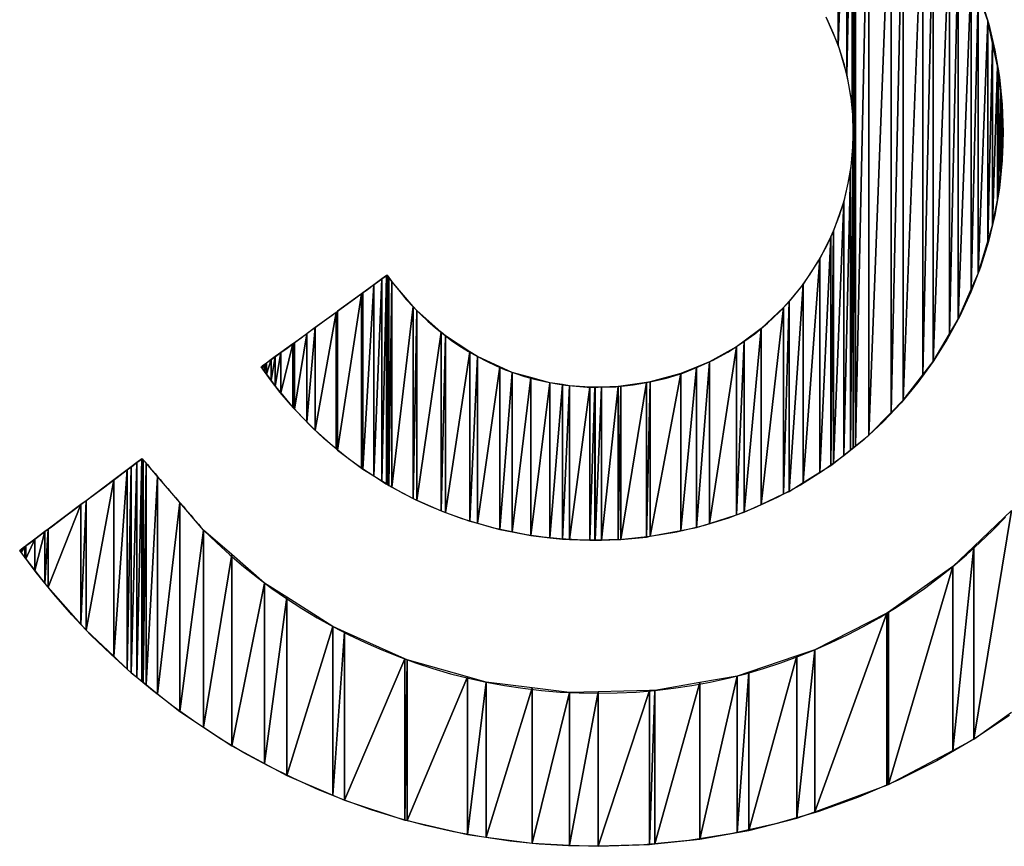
# Model space of a CAD drawing. Extents: x -35 to 121, y -31 to 50.
# Tile 4 of 13: x -8.44 to -6.03, y 27.36 to 29.38. Entities that reach past the tile are written whole.
import ezdxf

# ---------------------------------------------------------------- set-up
doc = ezdxf.new("R2010")
doc.units = 0
doc.layers.add('BG_SILKSCREEN_BOTTOM', color=3, linetype='CONTINUOUS')

msp = doc.modelspace()

# ---------------------------------------------------------------- linework, layer by layer
at = {"layer": 'BG_SILKSCREEN_BOTTOM'}
for points in [[(-6.441034, 29.9069), (-6.441034, 29.319144)], [(-6.441034, 29.319144), (-6.441034, 29.9069)], [(-6.419444, 29.890898), (-6.441034, 29.319144)], [(-6.441034, 29.319144), (-6.419444, 29.890898)], [(-6.419444, 29.890898), (-6.419444, 29.245738)], [(-6.419444, 29.245738), (-6.419444, 29.890898)], [(-6.406744, 29.881754), (-6.419444, 29.245738)], [(-6.419444, 29.245738), (-6.406744, 29.881754)], [(-6.406744, 29.169284), (-6.406744, 29.881754)], [(-6.406744, 29.169284), (-6.403696, 29.879722)], [(-6.403696, 29.879722), (-6.406744, 29.169284)], [(-6.403696, 29.879722), (-6.403696, 28.334132)], [(-6.403696, 29.090036), (-6.403696, 29.879722)], [(-6.398362, 29.875658), (-6.403696, 28.334132)], [(-6.403696, 28.334132), (-6.398362, 29.875658)], [(-6.398362, 29.875658), (-6.398362, 28.338704)], [(-6.398362, 28.338704), (-6.398362, 29.875658)], [(-6.365596, 29.844924), (-6.398362, 28.338704)], [(-6.398362, 28.338704), (-6.365596, 29.844924)], [(-6.365596, 29.844924), (-6.365596, 28.364866)], [(-6.365596, 28.364866), (-6.365596, 29.844924)], [(-6.310986, 29.79387), (-6.365596, 28.364866)], [(-6.365596, 28.364866), (-6.310986, 29.79387)], [(-6.310986, 29.79387), (-6.310986, 28.420238)], [(-6.310986, 28.420238), (-6.310986, 29.79387)], [(-6.281776, 29.759072), (-6.310986, 28.420238)], [(-6.310986, 28.420238), (-6.281776, 29.759072)], [(-6.281776, 29.759072), (-6.281776, 28.449956)], [(-6.281776, 28.449956), (-6.281776, 29.759072)], [(-6.234024, 29.70243), (-6.281776, 28.449956)], [(-6.281776, 28.449956), (-6.234024, 29.70243)], [(-6.234024, 29.70243), (-6.234024, 28.512186)], [(-6.234024, 28.512186), (-6.234024, 29.70243)], [(-6.208624, 29.663314), (-6.234024, 28.512186)], [(-6.234024, 28.512186), (-6.208624, 29.663314)], [(-6.208624, 29.663314), (-6.208624, 28.544952)], [(-6.208624, 28.544952), (-6.208624, 29.663314)], [(-6.168492, 29.601846), (-6.208624, 28.544952)], [(-6.208624, 28.544952), (-6.168492, 29.601846)], [(-6.168492, 29.601846), (-6.168492, 28.61277)], [(-6.168492, 28.61277), (-6.168492, 29.601846)], [(-6.147156, 29.558666), (-6.168492, 28.61277)], [(-6.168492, 28.61277), (-6.147156, 29.558666)], [(-6.147156, 29.558666), (-6.147156, 28.648838)], [(-6.147156, 28.648838), (-6.147156, 29.558666)], [(-6.115152, 29.493642), (-6.147156, 28.648838)], [(-6.147156, 28.648838), (-6.115152, 29.493642)], [(-6.115152, 29.493642), (-6.115152, 28.72199)], [(-6.115152, 28.72199), (-6.115152, 29.493642)], [(-6.098388, 29.445636), (-6.115152, 28.72199)], [(-6.115152, 28.72199), (-6.098388, 29.445636)], [(-6.098388, 29.445636), (-6.098388, 28.76009)], [(-6.07502, 29.378326), (-6.098388, 29.445636)], [(-6.098388, 28.76009), (-6.098388, 29.445636)], [(-6.092038, 29.432936), (-6.072734, 29.370452)], [(-6.471006, 29.388486), (-6.441034, 29.319144)], [(-6.451956, 29.347338), (-6.46872, 29.384168)], [(-6.07502, 29.378326), (-6.098388, 28.76009)], [(-6.098388, 28.76009), (-6.07502, 29.378326)], [(-6.07502, 29.378326), (-6.07502, 28.839084)], [(-6.063082, 29.32397), (-6.07502, 29.378326)], [(-6.07502, 28.839084), (-6.07502, 29.378326)], [(-6.072734, 29.370452), (-6.057494, 29.306444)], [(-6.437478, 29.309746), (-6.451956, 29.347338)], [(-6.063082, 29.32397), (-6.07502, 28.839084)], [(-6.07502, 28.839084), (-6.063082, 29.32397)], [(-6.063082, 29.32397), (-6.063082, 28.878708)], [(-6.05089, 29.267582), (-6.063082, 29.32397)], [(-6.063082, 28.878708), (-6.063082, 29.32397)], [(-6.441034, 29.319144), (-6.419444, 29.245738)], [(-6.42554, 29.27063), (-6.437478, 29.309746)], [(-6.057494, 29.306444), (-6.046572, 29.240912)], [(-6.416142, 29.230752), (-6.42554, 29.27063)], [(-6.05089, 29.267582), (-6.063082, 28.878708)], [(-6.063082, 28.878708), (-6.05089, 29.267582)], [(-6.05089, 29.267582), (-6.05089, 28.939922)], [(-6.048858, 29.257422), (-6.05089, 29.267582)], [(-6.05089, 28.939922), (-6.05089, 29.267582)], [(-6.048858, 29.257422), (-6.05089, 28.939922)], [(-6.05089, 28.939922), (-6.048858, 29.257422)], [(-6.048858, 29.257422), (-6.048858, 28.956432)], [(-6.042762, 29.20586), (-6.048858, 29.257422)], [(-6.048858, 28.956432), (-6.048858, 29.257422)], [(-6.419444, 29.245738), (-6.406744, 29.169284)], [(-6.40903, 29.189858), (-6.416142, 29.230752)], [(-6.046572, 29.240912), (-6.039968, 29.17411)], [(-6.042762, 29.20586), (-6.048858, 28.956432)], [(-6.048858, 28.956432), (-6.042762, 29.20586)], [(-6.042762, 29.20586), (-6.042762, 29.002914)], [(-6.041492, 29.195192), (-6.042762, 29.20586)], [(-6.042762, 29.002914), (-6.042762, 29.20586)], [(-6.404966, 29.148202), (-6.40903, 29.189858)], [(-6.041492, 29.195192), (-6.042762, 29.002914)], [(-6.042762, 29.002914), (-6.041492, 29.195192)], [(-6.041492, 29.195192), (-6.041492, 29.021202)], [(-6.03819, 29.139058), (-6.041492, 29.195192)], [(-6.041492, 29.021202), (-6.041492, 29.195192)], [(-6.406744, 29.169284), (-6.403696, 29.090036)], [(-6.039968, 29.17411), (-6.037428, 29.106038)], [(-6.403696, 29.106038), (-6.404966, 29.148202)], [(-6.03819, 29.139058), (-6.041492, 29.021202)], [(-6.041492, 29.021202), (-6.03819, 29.139058)], [(-6.03819, 29.139058), (-6.03819, 29.066922)], [(-6.037682, 29.131692), (-6.03819, 29.139058)], [(-6.03819, 29.066922), (-6.03819, 29.139058)], [(-6.03819, 29.066922), (-6.037682, 29.131692)], [(-6.403696, 29.090036), (-6.410554, 28.328798)], [(-6.403696, 29.090036), (-6.410554, 29.011804)], [(-6.410554, 28.328798), (-6.403696, 29.090036)], [(-6.404966, 29.06362), (-6.403696, 29.106038)], [(-6.403696, 28.334132), (-6.403696, 29.090036)], [(-6.037428, 29.106038), (-6.039968, 29.03695)], [(-6.40903, 29.021964), (-6.404966, 29.06362)], [(-6.041492, 29.021202), (-6.03819, 29.066922)], [(-6.039968, 29.03695), (-6.046572, 28.969132)], [(-6.410554, 29.011804), (-6.42681, 28.31559)], [(-6.410554, 29.011804), (-6.42681, 28.936366)], [(-6.42681, 28.31559), (-6.410554, 29.011804)], [(-6.416142, 28.981324), (-6.40903, 29.021964)], [(-6.410554, 29.011804), (-6.410554, 28.328798)], [(-6.410554, 28.328798), (-6.410554, 29.011804)], [(-6.042762, 29.002914), (-6.041492, 29.021202)], [(-6.048858, 28.956432), (-6.042762, 29.002914)], [(-6.42554, 28.941192), (-6.416142, 28.981324)], [(-6.046572, 28.969132), (-6.058002, 28.903092)], [(-6.437478, 28.90233), (-6.42554, 28.941192)], [(-6.063082, 28.878708), (-6.05089, 28.939922)], [(-6.05089, 28.939922), (-6.048858, 28.956432)], [(-6.42681, 28.936366), (-6.451956, 28.295524)], [(-6.42681, 28.936366), (-6.451956, 28.864484)], [(-6.451956, 28.295524), (-6.42681, 28.936366)], [(-6.42681, 28.936366), (-6.42681, 28.31559)], [(-6.42681, 28.31559), (-6.42681, 28.936366)], [(-6.451956, 28.864484), (-6.437478, 28.90233)], [(-6.058002, 28.903092), (-6.073242, 28.838322)], [(-6.07502, 28.839084), (-6.063082, 28.878708)], [(-6.458814, 28.85026), (-6.48523, 28.273934)], [(-6.458814, 28.85026), (-6.48523, 28.79692)], [(-6.48523, 28.273934), (-6.458814, 28.85026)], [(-6.46872, 28.827908), (-6.451956, 28.864484)], [(-6.451956, 28.864484), (-6.458814, 28.29019)], [(-6.451956, 28.864484), (-6.458814, 28.85026)], [(-6.458814, 28.29019), (-6.451956, 28.864484)], [(-6.458814, 28.85026), (-6.458814, 28.29019)], [(-6.458814, 28.29019), (-6.458814, 28.85026)], [(-6.451956, 28.864484), (-6.451956, 28.295524)], [(-6.451956, 28.295524), (-6.451956, 28.864484)], [(-6.48777, 28.792602), (-6.46872, 28.827908)], [(-6.098388, 28.76009), (-6.07502, 28.839084)], [(-6.073242, 28.838322), (-6.0928, 28.775838)], [(-6.48523, 28.79692), (-6.526124, 28.248534)], [(-6.48523, 28.79692), (-6.526124, 28.733928)], [(-6.526124, 28.248534), (-6.48523, 28.79692)], [(-6.48523, 28.79692), (-6.48523, 28.273934)], [(-6.48523, 28.273934), (-6.48523, 28.79692)], [(-6.509106, 28.758566), (-6.48777, 28.792602)], [(-6.0928, 28.775838), (-6.116168, 28.714878)], [(-7.556856, 28.746882), (-7.576414, 28.265044)], [(-7.556856, 28.746882), (-7.576414, 28.732404)], [(-7.576414, 28.265044), (-7.556856, 28.746882)], [(-7.566254, 28.73977), (-7.556856, 28.746882)], [(-7.545426, 28.75501), (-7.556856, 28.252344)], [(-7.545426, 28.75501), (-7.556856, 28.746882)], [(-7.556856, 28.252344), (-7.545426, 28.75501)], [(-7.556856, 28.746882), (-7.54949, 28.752216)], [(-7.556856, 28.746882), (-7.556856, 28.252344)], [(-7.556856, 28.252344), (-7.556856, 28.746882)], [(-7.54949, 28.752216), (-7.544918, 28.755264)], [(-7.545426, 28.244978), (-7.544664, 28.755772)], [(-7.545426, 28.244978), (-7.545426, 28.75501)], [(-7.544918, 28.755264), (-7.543394, 28.756534)], [(-7.543394, 28.756534), (-7.544664, 28.24447)], [(-7.543394, 28.756534), (-7.544664, 28.755772)], [(-7.544664, 28.24447), (-7.543394, 28.756534)], [(-7.544664, 28.24447), (-7.544664, 28.755772)], [(-7.544664, 28.755772), (-7.544664, 28.24447)], [(-7.543394, 28.756534), (-7.528662, 28.73596)], [(-7.543394, 28.243962), (-7.543394, 28.756534)], [(-7.543394, 28.243962), (-7.542886, 28.755518)], [(-7.542886, 28.755518), (-7.543394, 28.243962)], [(-7.542886, 28.755518), (-7.542886, 28.243708)], [(-7.53933, 28.750692), (-7.542886, 28.755518)], [(-7.542886, 28.243708), (-7.542886, 28.755518)], [(-7.53933, 28.750692), (-7.542886, 28.243708)], [(-7.542886, 28.243708), (-7.53933, 28.750692)], [(-7.53933, 28.750692), (-7.53933, 28.241676)], [(-7.532472, 28.74104), (-7.53933, 28.750692)], [(-7.53933, 28.241676), (-7.53933, 28.750692)], [(-6.531966, 28.726054), (-6.509106, 28.758566)], [(-6.115152, 28.72199), (-6.098388, 28.76009)], [(-7.576414, 28.732404), (-7.60283, 28.281808)], [(-7.576414, 28.732404), (-7.60283, 28.7131)], [(-7.60283, 28.281808), (-7.576414, 28.732404)], [(-7.591654, 28.721482), (-7.577938, 28.731388)], [(-7.577938, 28.731388), (-7.566254, 28.73977)], [(-7.576414, 28.732404), (-7.576414, 28.265044)], [(-7.576414, 28.265044), (-7.576414, 28.732404)], [(-7.532472, 28.74104), (-7.53933, 28.241676)], [(-7.53933, 28.241676), (-7.532472, 28.74104)], [(-7.532472, 28.74104), (-7.532472, 28.237866)], [(-7.47964, 28.679318), (-7.532472, 28.74104)], [(-7.532472, 28.237866), (-7.532472, 28.74104)], [(-7.528662, 28.73596), (-7.512914, 28.716148)], [(-6.526124, 28.733928), (-6.560922, 28.22669)], [(-6.526124, 28.733928), (-6.560922, 28.692526)], [(-6.560922, 28.22669), (-6.526124, 28.733928)], [(-6.557366, 28.69532), (-6.531966, 28.726054)], [(-6.526124, 28.733928), (-6.526124, 28.248534)], [(-6.526124, 28.248534), (-6.526124, 28.733928)], [(-6.147156, 28.648838), (-6.115152, 28.72199)], [(-7.60664, 28.71056), (-7.664806, 28.32829)], [(-7.60664, 28.71056), (-7.664806, 28.667888)], [(-7.664806, 28.32829), (-7.60664, 28.71056)], [(-7.64093, 28.685414), (-7.623404, 28.698368)], [(-7.623404, 28.698368), (-7.606894, 28.710306)], [(-7.606894, 28.710306), (-7.591654, 28.721482)], [(-7.60283, 28.7131), (-7.60664, 28.284348)], [(-7.60283, 28.7131), (-7.60664, 28.71056)], [(-7.60664, 28.284348), (-7.60283, 28.7131)], [(-7.60664, 28.71056), (-7.60664, 28.284348)], [(-7.60664, 28.284348), (-7.60664, 28.71056)], [(-7.60283, 28.7131), (-7.60283, 28.281808)], [(-7.60283, 28.281808), (-7.60283, 28.7131)], [(-7.512914, 28.716148), (-7.496658, 28.696844)], [(-6.116168, 28.714878), (-6.1436, 28.65595)], [(-7.659218, 28.671952), (-7.64093, 28.685414)], [(-7.47964, 28.679318), (-7.532472, 28.237866)], [(-7.532472, 28.237866), (-7.47964, 28.679318)], [(-7.496658, 28.696844), (-7.479894, 28.678556)], [(-7.479894, 28.678556), (-7.462368, 28.660522)], [(-7.47964, 28.679318), (-7.47964, 28.209418)], [(-7.471258, 28.669412), (-7.47964, 28.679318)], [(-7.47964, 28.209418), (-7.47964, 28.679318)], [(-6.57413, 28.676778), (-6.62874, 28.195448)], [(-6.57413, 28.676778), (-6.62874, 28.625724)], [(-6.62874, 28.195448), (-6.57413, 28.676778)], [(-6.584544, 28.66611), (-6.557366, 28.69532)], [(-6.560922, 28.692526), (-6.57413, 28.220848)], [(-6.560922, 28.692526), (-6.57413, 28.676778)], [(-6.57413, 28.220848), (-6.560922, 28.692526)], [(-6.57413, 28.676778), (-6.57413, 28.220848)], [(-6.57413, 28.220848), (-6.57413, 28.676778)], [(-6.560922, 28.692526), (-6.560922, 28.22669)], [(-6.560922, 28.22669), (-6.560922, 28.692526)], [(-7.668616, 28.665094), (-7.71967, 28.37655)], [(-7.668616, 28.665094), (-7.71967, 28.62801)], [(-7.71967, 28.37655), (-7.668616, 28.665094)], [(-7.697572, 28.644266), (-7.678268, 28.658236)], [(-7.678268, 28.658236), (-7.659218, 28.671952)], [(-7.664806, 28.667888), (-7.668616, 28.331592)], [(-7.664806, 28.667888), (-7.668616, 28.665094)], [(-7.668616, 28.331592), (-7.664806, 28.667888)], [(-7.668616, 28.665094), (-7.668616, 28.331592)], [(-7.668616, 28.331592), (-7.668616, 28.665094)], [(-7.664806, 28.667888), (-7.664806, 28.32829)], [(-7.664806, 28.32829), (-7.664806, 28.667888)], [(-7.471258, 28.669412), (-7.47964, 28.209418)], [(-7.47964, 28.209418), (-7.471258, 28.669412)], [(-7.471258, 28.669412), (-7.471258, 28.205862)], [(-7.411568, 28.616834), (-7.471258, 28.669412)], [(-7.471258, 28.205862), (-7.471258, 28.669412)], [(-7.462368, 28.660522), (-7.44408, 28.643504)], [(-6.6135, 28.638678), (-6.584544, 28.66611)], [(-6.1436, 28.65595), (-6.174334, 28.599308)], [(-7.71967, 28.62801), (-7.73999, 28.397632)], [(-7.71967, 28.62801), (-7.73999, 28.613024)], [(-7.73999, 28.397632), (-7.71967, 28.62801)], [(-7.735672, 28.616326), (-7.716622, 28.630296)], [(-7.71967, 28.62801), (-7.71967, 28.37655)], [(-7.71967, 28.37655), (-7.71967, 28.62801)], [(-7.716622, 28.630296), (-7.697572, 28.644266)], [(-7.44408, 28.643504), (-7.425538, 28.626994)], [(-7.425538, 28.626994), (-7.40598, 28.6115)], [(-6.62874, 28.625724), (-6.670904, 28.594736)], [(-6.62874, 28.625724), (-6.670904, 28.176144)], [(-6.670904, 28.176144), (-6.62874, 28.625724)], [(-6.644234, 28.613024), (-6.6135, 28.638678)], [(-6.62874, 28.625724), (-6.62874, 28.195448)], [(-6.62874, 28.195448), (-6.62874, 28.625724)], [(-6.168492, 28.61277), (-6.147156, 28.648838)], [(-7.771486, 28.590164), (-7.75396, 28.602864)], [(-7.73999, 28.613024), (-7.77047, 28.42862)], [(-7.73999, 28.613024), (-7.77047, 28.590926)], [(-7.77047, 28.42862), (-7.73999, 28.613024)], [(-7.75396, 28.602864), (-7.735672, 28.616326)], [(-7.73999, 28.613024), (-7.73999, 28.397632)], [(-7.73999, 28.397632), (-7.73999, 28.613024)], [(-7.411568, 28.616834), (-7.471258, 28.205862)], [(-7.471258, 28.205862), (-7.411568, 28.616834)], [(-7.411568, 28.616834), (-7.411568, 28.179192)], [(-7.401154, 28.607436), (-7.411568, 28.616834)], [(-7.411568, 28.179192), (-7.411568, 28.616834)], [(-7.401154, 28.607436), (-7.411568, 28.179192)], [(-7.411568, 28.179192), (-7.401154, 28.607436)], [(-7.40598, 28.6115), (-7.386168, 28.596514)], [(-7.34121, 28.568574), (-7.401154, 28.607436)], [(-7.401154, 28.607436), (-7.401154, 28.175382)], [(-7.401154, 28.175382), (-7.401154, 28.607436)], [(-6.676746, 28.589402), (-6.644234, 28.613024)], [(-6.208624, 28.544952), (-6.168492, 28.61277)], [(-7.773772, 28.588386), (-7.803236, 28.46799)], [(-7.773772, 28.588386), (-7.803236, 28.56705)], [(-7.803236, 28.46799), (-7.773772, 28.588386)], [(-7.803236, 28.56705), (-7.787996, 28.577972)], [(-7.787996, 28.577972), (-7.771486, 28.590164)], [(-7.77047, 28.590926), (-7.773772, 28.432684)], [(-7.77047, 28.590926), (-7.773772, 28.588386)], [(-7.773772, 28.432684), (-7.77047, 28.590926)], [(-7.773772, 28.588386), (-7.773772, 28.432684)], [(-7.773772, 28.432684), (-7.773772, 28.588386)], [(-7.77047, 28.590926), (-7.77047, 28.42862)], [(-7.77047, 28.42862), (-7.77047, 28.590926)], [(-7.386168, 28.596514), (-7.365594, 28.582544)], [(-7.365594, 28.582544), (-7.344512, 28.569336)], [(-6.689192, 28.58102), (-6.754978, 28.54419)], [(-6.689192, 28.58102), (-6.754978, 28.148966)], [(-6.754978, 28.148966), (-6.689192, 28.58102)], [(-6.710528, 28.568066), (-6.676746, 28.589402)], [(-6.670904, 28.594736), (-6.689192, 28.58102)], [(-6.670904, 28.594736), (-6.689192, 28.170048)], [(-6.689192, 28.170048), (-6.670904, 28.594736)], [(-6.689192, 28.58102), (-6.689192, 28.170048)], [(-6.689192, 28.170048), (-6.689192, 28.58102)], [(-6.670904, 28.594736), (-6.670904, 28.176144)], [(-6.670904, 28.176144), (-6.670904, 28.594736)], [(-6.174334, 28.599308), (-6.208624, 28.544952)], [(-7.828382, 28.548508), (-7.816952, 28.55689)], [(-7.817206, 28.55689), (-7.827112, 28.498216)], [(-7.817206, 28.55689), (-7.827112, 28.549524)], [(-7.827112, 28.498216), (-7.817206, 28.55689)], [(-7.803236, 28.56705), (-7.817206, 28.4845)], [(-7.803236, 28.56705), (-7.817206, 28.55689)], [(-7.817206, 28.4845), (-7.803236, 28.56705)], [(-7.817206, 28.55689), (-7.817206, 28.4845)], [(-7.817206, 28.4845), (-7.817206, 28.55689)], [(-7.816952, 28.55689), (-7.803236, 28.56705)], [(-7.803236, 28.56705), (-7.803236, 28.46799)], [(-7.803236, 28.46799), (-7.803236, 28.56705)], [(-7.34121, 28.568574), (-7.401154, 28.175382)], [(-7.401154, 28.175382), (-7.34121, 28.568574)], [(-7.344512, 28.569336), (-7.322922, 28.55689)], [(-7.322922, 28.55689), (-7.34121, 28.568574)], [(-7.34121, 28.568574), (-7.34121, 28.154046)], [(-7.34121, 28.154046), (-7.34121, 28.568574)], [(-7.322922, 28.55689), (-7.34121, 28.154046)], [(-7.34121, 28.154046), (-7.322922, 28.55689)], [(-7.322922, 28.55689), (-7.300824, 28.54546)], [(-7.267804, 28.531998), (-7.322922, 28.55689)], [(-7.322922, 28.55689), (-7.322922, 28.14922)], [(-7.322922, 28.14922), (-7.322922, 28.55689)], [(-6.746088, 28.548508), (-6.710528, 28.568066)], [(-7.851242, 28.531744), (-7.849718, 28.533014)], [(-7.82889, 28.500248), (-7.851242, 28.531744)], [(-7.850988, 28.531744), (-7.84921, 28.533522)], [(-7.84921, 28.533522), (-7.850988, 28.531744)], [(-7.850988, 28.531744), (-7.84921, 28.52895)], [(-7.849718, 28.533014), (-7.8454, 28.536316)], [(-7.843622, 28.537332), (-7.84921, 28.52895)], [(-7.843622, 28.537332), (-7.84921, 28.533522)], [(-7.84921, 28.52895), (-7.843622, 28.537332)], [(-7.84921, 28.533522), (-7.84921, 28.52895)], [(-7.84921, 28.52895), (-7.84921, 28.533522)], [(-7.8454, 28.536316), (-7.838288, 28.541396)], [(-7.838796, 28.540888), (-7.843622, 28.520822)], [(-7.838796, 28.540888), (-7.843622, 28.537332)], [(-7.843622, 28.520822), (-7.838796, 28.540888)], [(-7.843622, 28.537332), (-7.843622, 28.520822)], [(-7.843622, 28.520822), (-7.843622, 28.537332)], [(-7.827112, 28.549524), (-7.838796, 28.513964)], [(-7.827112, 28.549524), (-7.838796, 28.540888)], [(-7.838796, 28.513964), (-7.827112, 28.549524)], [(-7.838796, 28.540888), (-7.838796, 28.513964)], [(-7.838796, 28.513964), (-7.838796, 28.540888)], [(-7.838288, 28.541396), (-7.828382, 28.548508)], [(-7.827112, 28.549524), (-7.827112, 28.498216)], [(-7.827112, 28.498216), (-7.827112, 28.549524)], [(-7.267804, 28.531998), (-7.322922, 28.14922)], [(-7.322922, 28.14922), (-7.267804, 28.531998)], [(-7.300824, 28.54546), (-7.278218, 28.534792)], [(-7.278218, 28.534792), (-7.255104, 28.524886)], [(-7.237578, 28.518282), (-7.267804, 28.531998)], [(-7.267804, 28.531998), (-7.267804, 28.13398)], [(-7.267804, 28.13398), (-7.267804, 28.531998)], [(-6.787236, 28.530728), (-6.82559, 28.515234)], [(-6.787236, 28.530728), (-6.82559, 28.13144)], [(-6.82559, 28.13144), (-6.787236, 28.530728)], [(-6.820764, 28.516758), (-6.782664, 28.53149)], [(-6.754978, 28.54419), (-6.787236, 28.530728)], [(-6.754978, 28.54419), (-6.787236, 28.138552)], [(-6.787236, 28.138552), (-6.754978, 28.54419)], [(-6.787236, 28.530728), (-6.787236, 28.138552)], [(-6.787236, 28.138552), (-6.787236, 28.530728)], [(-6.782664, 28.53149), (-6.746088, 28.548508)], [(-6.754978, 28.54419), (-6.754978, 28.148966)], [(-6.754978, 28.148966), (-6.754978, 28.54419)], [(-6.208624, 28.544952), (-6.246216, 28.49339)], [(-6.234024, 28.512186), (-6.208624, 28.544952)], [(-7.84921, 28.52895), (-7.843622, 28.520822)], [(-7.843622, 28.520822), (-7.838796, 28.513964)], [(-7.838796, 28.513964), (-7.827112, 28.498216)], [(-7.237578, 28.518282), (-7.267804, 28.13398)], [(-7.267804, 28.13398), (-7.237578, 28.518282)], [(-7.255104, 28.524886), (-7.231482, 28.51625)], [(-7.192366, 28.505836), (-7.237578, 28.518282)], [(-7.237578, 28.518282), (-7.237578, 28.128138)], [(-7.237578, 28.128138), (-7.237578, 28.518282)], [(-7.192366, 28.505836), (-7.237578, 28.128138)], [(-7.237578, 28.128138), (-7.192366, 28.505836)], [(-7.231482, 28.51625), (-7.207606, 28.508376)], [(-7.207606, 28.508376), (-7.183222, 28.501518)], [(-7.14563, 28.493136), (-7.192366, 28.505836)], [(-7.192366, 28.505836), (-7.192366, 28.119248)], [(-7.192366, 28.119248), (-7.192366, 28.505836)], [(-6.82559, 28.515234), (-6.90052, 28.494914)], [(-6.82559, 28.515234), (-6.90052, 28.117216)], [(-6.90052, 28.117216), (-6.82559, 28.515234)], [(-6.860134, 28.504566), (-6.820764, 28.516758)], [(-6.82559, 28.515234), (-6.82559, 28.13144)], [(-6.82559, 28.13144), (-6.82559, 28.515234)], [(-6.281776, 28.449956), (-6.234024, 28.512186)], [(-7.805014, 28.46926), (-7.82889, 28.500248)], [(-7.827112, 28.498216), (-7.817206, 28.4845)], [(-7.817206, 28.4845), (-7.803236, 28.46799)], [(-7.14563, 28.493136), (-7.192366, 28.119248)], [(-7.192366, 28.119248), (-7.14563, 28.493136)], [(-7.183222, 28.501518), (-7.15833, 28.495676)], [(-7.15833, 28.495676), (-7.13293, 28.49085)], [(-7.11515, 28.488564), (-7.14563, 28.493136)], [(-7.14563, 28.493136), (-7.14563, 28.113914)], [(-7.14563, 28.113914), (-7.14563, 28.493136)], [(-7.11515, 28.488564), (-7.14563, 28.113914)], [(-7.14563, 28.113914), (-7.11515, 28.488564)], [(-7.13293, 28.49085), (-7.107276, 28.486786)], [(-7.09737, 28.48577), (-7.11515, 28.488564)], [(-7.11515, 28.488564), (-7.11515, 28.110612)], [(-7.11515, 28.110612), (-7.11515, 28.488564)], [(-7.09737, 28.48577), (-7.11515, 28.110612)], [(-7.11515, 28.110612), (-7.09737, 28.48577)], [(-7.107276, 28.486786), (-7.081114, 28.484246)], [(-7.04784, 28.482214), (-7.09737, 28.48577)], [(-7.09737, 28.48577), (-7.09737, 28.10985)], [(-7.09737, 28.10985), (-7.09737, 28.48577)], [(-7.04784, 28.482214), (-7.09737, 28.10985)], [(-7.09737, 28.10985), (-7.04784, 28.482214)], [(-7.081114, 28.484246), (-7.054444, 28.482468)], [(-7.054444, 28.482468), (-7.02752, 28.48196)], [(-7.035902, 28.48196), (-7.04784, 28.482214)], [(-7.04784, 28.482214), (-7.04784, 28.108072)], [(-7.04784, 28.108072), (-7.04784, 28.482214)], [(-7.035902, 28.48196), (-7.04784, 28.108072)], [(-7.04784, 28.108072), (-7.035902, 28.48196)], [(-7.035902, 28.107564), (-7.03514, 28.48196)], [(-7.035902, 28.107564), (-7.035902, 28.48196)], [(-7.019392, 28.48196), (-7.03514, 28.48196)], [(-7.03514, 28.107564), (-7.03514, 28.48196)], [(-7.019392, 28.48196), (-7.03514, 28.107564)], [(-7.03514, 28.48196), (-7.03514, 28.107564)], [(-7.03514, 28.107564), (-7.019392, 28.48196)], [(-7.02752, 28.48196), (-6.98434, 28.48323)], [(-6.979006, 28.483738), (-7.019392, 28.48196)], [(-6.979006, 28.483738), (-7.019392, 28.108072)], [(-7.019392, 28.108072), (-6.979006, 28.483738)], [(-7.019392, 28.48196), (-7.019392, 28.108072)], [(-7.019392, 28.108072), (-7.019392, 28.48196)], [(-6.98434, 28.48323), (-6.941922, 28.487802)], [(-6.972148, 28.484754), (-6.979006, 28.483738)], [(-6.972148, 28.484754), (-6.979006, 28.109342)], [(-6.979006, 28.109342), (-6.972148, 28.484754)], [(-6.979006, 28.483738), (-6.979006, 28.109342)], [(-6.979006, 28.109342), (-6.979006, 28.483738)], [(-6.90941, 28.49339), (-6.972148, 28.484754)], [(-6.90941, 28.49339), (-6.972148, 28.109596)], [(-6.972148, 28.109596), (-6.90941, 28.49339)], [(-6.972148, 28.484754), (-6.972148, 28.109596)], [(-6.972148, 28.109596), (-6.972148, 28.484754)], [(-6.941922, 28.487802), (-6.90052, 28.494914)], [(-6.90052, 28.494914), (-6.90941, 28.49339)], [(-6.90052, 28.494914), (-6.90941, 28.115438)], [(-6.90941, 28.115438), (-6.90052, 28.494914)], [(-6.90941, 28.49339), (-6.90941, 28.115438)], [(-6.90941, 28.115438), (-6.90941, 28.49339)], [(-6.90052, 28.494914), (-6.860134, 28.504566)], [(-6.90052, 28.494914), (-6.90052, 28.117216)], [(-6.90052, 28.117216), (-6.90052, 28.494914)], [(-6.246216, 28.49339), (-6.28711, 28.444114)], [(-7.780122, 28.439542), (-7.805014, 28.46926)], [(-7.803236, 28.46799), (-7.773772, 28.432684)], [(-7.75396, 28.41084), (-7.780122, 28.439542)], [(-6.28711, 28.444114), (-6.330798, 28.397632)], [(-6.310986, 28.420238), (-6.281776, 28.449956)], [(-7.773772, 28.432684), (-7.77047, 28.42862)], [(-7.77047, 28.42862), (-7.73999, 28.397632)], [(-7.726782, 28.383408), (-7.75396, 28.41084)], [(-6.365596, 28.364866), (-6.310986, 28.420238)], [(-7.73999, 28.397632), (-7.71967, 28.37655)], [(-6.330798, 28.397632), (-6.377534, 28.354198)], [(-7.69808, 28.356738), (-7.726782, 28.383408)], [(-7.71967, 28.37655), (-7.668616, 28.331592)], [(-6.398362, 28.338704), (-6.365596, 28.364866)], [(-7.668616, 28.331592), (-7.69808, 28.356738)], [(-6.377534, 28.354198), (-6.42681, 28.313812)], [(-6.403696, 28.334132), (-6.398362, 28.338704)], [(-7.638136, 28.307208), (-7.668616, 28.331592)], [(-7.668616, 28.331592), (-7.664806, 28.32829)], [(-7.664806, 28.32829), (-7.60664, 28.284348)], [(-6.42681, 28.313812), (-6.47888, 28.276474)], [(-6.451956, 28.295524), (-6.42681, 28.31559)], [(-6.42681, 28.31559), (-6.410554, 28.328798)], [(-6.410554, 28.328798), (-6.403696, 28.334132)], [(-8.175854, 28.282062), (-8.164678, 28.290698)], [(-8.15528, 28.297556), (-8.169504, 28.286888)], [(-8.15528, 28.297556), (-8.169504, 27.78346)], [(-8.169504, 27.78346), (-8.15528, 28.297556)], [(-8.164678, 28.290698), (-8.15528, 28.297556)], [(-8.143342, 28.3067), (-8.15528, 28.297556)], [(-8.143342, 28.3067), (-8.15528, 27.772284)], [(-8.15528, 27.772284), (-8.143342, 28.3067)], [(-8.15528, 28.297556), (-8.148422, 28.302636)], [(-8.15528, 28.297556), (-8.15528, 27.772284)], [(-8.15528, 27.772284), (-8.15528, 28.297556)], [(-8.148422, 28.302636), (-8.14385, 28.306192)], [(-8.14385, 28.306192), (-8.142326, 28.307208)], [(-8.14004, 28.304414), (-8.143342, 28.3067)], [(-8.143342, 28.3067), (-8.143342, 27.762632)], [(-8.143342, 27.762632), (-8.143342, 28.3067)], [(-8.14004, 28.304414), (-8.143342, 27.762632)], [(-8.143342, 27.762632), (-8.14004, 28.304414)], [(-8.142326, 28.307208), (-8.13623, 28.300096)], [(-8.132928, 28.296286), (-8.14004, 28.304414)], [(-8.14004, 28.304414), (-8.14004, 27.760092)], [(-8.14004, 27.760092), (-8.14004, 28.304414)], [(-8.132928, 28.296286), (-8.14004, 27.760092)], [(-8.14004, 27.760092), (-8.132928, 28.296286)], [(-8.13623, 28.300096), (-8.12988, 28.29273)], [(-8.104988, 28.26352), (-8.132928, 28.296286)], [(-8.132928, 28.296286), (-8.132928, 27.754504)], [(-8.132928, 27.754504), (-8.132928, 28.296286)], [(-8.12988, 28.29273), (-8.123784, 28.285364)], [(-7.60664, 28.284348), (-7.638136, 28.307208)], [(-6.48523, 28.273934), (-6.458814, 28.29019)], [(-6.458814, 28.29019), (-6.451956, 28.295524)], [(-8.179156, 28.279522), (-8.211922, 28.255138)], [(-8.179156, 28.279522), (-8.211922, 27.823846)], [(-8.211922, 27.823846), (-8.179156, 28.279522)], [(-8.204048, 28.26098), (-8.189316, 28.272156)], [(-8.189316, 28.272156), (-8.175854, 28.282062)], [(-8.169504, 28.286888), (-8.179156, 28.279522)], [(-8.169504, 28.286888), (-8.179156, 27.792604)], [(-8.179156, 27.792604), (-8.169504, 28.286888)], [(-8.179156, 28.279522), (-8.179156, 27.792604)], [(-8.179156, 27.792604), (-8.179156, 28.279522)], [(-8.169504, 28.286888), (-8.169504, 27.78346)], [(-8.169504, 27.78346), (-8.169504, 28.286888)], [(-8.123784, 28.285364), (-8.117434, 28.278252)], [(-8.117434, 28.278252), (-8.111084, 28.270632)], [(-8.111084, 28.270632), (-8.104988, 28.26352)], [(-7.573874, 28.262504), (-7.60664, 28.284348)], [(-7.60664, 28.284348), (-7.60283, 28.281808)], [(-7.60283, 28.281808), (-7.576414, 28.265044)], [(-7.576414, 28.265044), (-7.556856, 28.252344)], [(-6.47888, 28.276474), (-6.532982, 28.242438)], [(-6.526124, 28.248534), (-6.48523, 28.273934)], [(-8.211922, 28.255138), (-8.27974, 28.204338)], [(-8.211922, 28.255138), (-8.27974, 27.887854)], [(-8.27974, 27.887854), (-8.211922, 28.255138)], [(-8.237068, 28.236088), (-8.22005, 28.249042)], [(-8.22005, 28.249042), (-8.204048, 28.26098)], [(-8.211922, 28.255138), (-8.211922, 27.823846)], [(-8.211922, 27.823846), (-8.211922, 28.255138)], [(-8.104988, 28.26352), (-8.132928, 27.754504)], [(-8.132928, 27.754504), (-8.104988, 28.26352)], [(-8.104988, 28.26352), (-8.098638, 28.256154)], [(-8.050632, 28.20002), (-8.104988, 28.26352)], [(-8.104988, 28.26352), (-8.104988, 27.732152)], [(-8.104988, 27.732152), (-8.104988, 28.26352)], [(-8.098638, 28.256154), (-8.092542, 28.249042)], [(-8.092542, 28.249042), (-8.086192, 28.241676)], [(-8.086192, 28.241676), (-8.080096, 28.23431)], [(-7.540346, 28.242184), (-7.573874, 28.262504)], [(-7.556856, 28.252344), (-7.545426, 28.244978)], [(-7.544664, 28.24447), (-7.543394, 28.243962)], [(-7.543394, 28.243962), (-7.542886, 28.243708)], [(-7.542886, 28.243708), (-7.53933, 28.241676)], [(-7.506056, 28.22288), (-7.540346, 28.242184)], [(-7.53933, 28.241676), (-7.532472, 28.237866)], [(-6.532982, 28.242438), (-6.589624, 28.212212)], [(-6.560922, 28.22669), (-6.526124, 28.248534)], [(-8.273644, 28.20891), (-8.255102, 28.22288)], [(-8.255102, 28.22288), (-8.237068, 28.236088)], [(-8.080096, 28.23431), (-8.073746, 28.227198)], [(-8.073746, 28.227198), (-8.06765, 28.219832)], [(-8.06765, 28.219832), (-8.0613, 28.212466)], [(-7.532472, 28.237866), (-7.47964, 28.209418)], [(-7.47075, 28.2051), (-7.506056, 28.22288)], [(-6.62874, 28.195448), (-6.57413, 28.220848)], [(-6.57413, 28.220848), (-6.560922, 28.22669)], [(-8.292186, 28.19494), (-8.37245, 27.992756)], [(-8.292186, 28.19494), (-8.37245, 28.134742)], [(-8.37245, 27.992756), (-8.292186, 28.19494)], [(-8.310728, 28.18097), (-8.292186, 28.19494)], [(-8.292186, 28.19494), (-8.273644, 28.20891)], [(-8.27974, 28.204338), (-8.292186, 28.19494)], [(-8.27974, 28.204338), (-8.292186, 27.902078)], [(-8.292186, 27.902078), (-8.27974, 28.204338)], [(-8.292186, 28.19494), (-8.292186, 27.902078)], [(-8.292186, 27.902078), (-8.292186, 28.19494)], [(-8.27974, 28.204338), (-8.27974, 27.887854)], [(-8.27974, 27.887854), (-8.27974, 28.204338)], [(-8.050632, 28.20002), (-8.104988, 27.732152)], [(-8.104988, 27.732152), (-8.050632, 28.20002)], [(-8.0613, 28.212466), (-8.055204, 28.205354)], [(-8.055204, 28.205354), (-8.048854, 28.197988)], [(-8.050632, 28.20002), (-8.050632, 27.688972)], [(-7.99272, 28.132456), (-8.050632, 28.20002)], [(-8.050632, 27.688972), (-8.050632, 28.20002)], [(-8.048854, 28.197988), (-8.042504, 28.190876)], [(-7.47964, 28.209418), (-7.471258, 28.205862)], [(-7.471258, 28.205862), (-7.411568, 28.179192)], [(-7.434682, 28.188844), (-7.47075, 28.2051)], [(-6.670904, 28.176144), (-6.62874, 28.195448)], [(-6.589624, 28.212212), (-6.648298, 28.185034)], [(-8.32927, 28.167), (-8.310728, 28.18097)], [(-8.042504, 28.190876), (-8.036408, 28.18351)], [(-8.036408, 28.18351), (-8.030058, 28.176144)], [(-8.030058, 28.176144), (-8.023962, 28.169032)], [(-8.023962, 28.169032), (-8.017612, 28.161412)], [(-7.397852, 28.173858), (-7.434682, 28.188844)], [(-7.411568, 28.179192), (-7.401154, 28.175382)], [(-7.401154, 28.175382), (-7.34121, 28.154046)], [(-7.36026, 28.160142), (-7.397852, 28.173858)], [(-6.754978, 28.148966), (-6.689192, 28.170048)], [(-6.648298, 28.185034), (-6.70875, 28.16192)], [(-6.689192, 28.170048), (-6.670904, 28.176144)], [(-6.016854, 28.180208), (-6.109056, 27.620646)], [(-6.016854, 28.180208), (-6.109056, 28.092324)], [(-6.109056, 27.620646), (-6.016854, 28.180208)], [(-8.364322, 28.140838), (-8.347304, 28.153538)], [(-8.347304, 28.153538), (-8.32927, 28.167)], [(-8.017612, 28.161412), (-8.011262, 28.1543)], [(-8.011262, 28.1543), (-8.005166, 28.146934)], [(-8.005166, 28.146934), (-7.998816, 28.139822)], [(-7.321652, 28.148204), (-7.36026, 28.160142)], [(-7.34121, 28.154046), (-7.322922, 28.14922)], [(-7.322922, 28.14922), (-7.267804, 28.13398)], [(-7.282536, 28.137536), (-7.321652, 28.148204)], [(-6.787236, 28.138552), (-6.754978, 28.148966)], [(-6.70875, 28.16192), (-6.771234, 28.14287)], [(-6.06232, 28.132456), (-6.031586, 28.164206)], [(-8.380324, 28.128646), (-8.405216, 28.033904)], [(-8.380324, 28.128646), (-8.405216, 28.110104)], [(-8.405216, 28.033904), (-8.380324, 28.128646)], [(-8.395056, 28.117724), (-8.380324, 28.128646)], [(-8.380324, 28.128646), (-8.364322, 28.140838)], [(-8.37245, 28.134742), (-8.380324, 28.001646)], [(-8.37245, 28.134742), (-8.380324, 28.128646)], [(-8.380324, 28.001646), (-8.37245, 28.134742)], [(-8.380324, 28.128646), (-8.380324, 28.001646)], [(-8.380324, 28.001646), (-8.380324, 28.128646)], [(-8.37245, 28.134742), (-8.37245, 27.992756)], [(-8.37245, 27.992756), (-8.37245, 28.134742)], [(-7.99272, 28.132456), (-8.050632, 27.688972)], [(-8.050632, 27.688972), (-7.99272, 28.132456)], [(-7.998816, 28.139822), (-7.99272, 28.132456)], [(-7.99272, 28.132456), (-7.96097, 28.101722)], [(-7.99272, 28.132456), (-7.99272, 27.650618)], [(-7.923378, 28.072512), (-7.99272, 28.132456)], [(-7.99272, 27.650618), (-7.99272, 28.132456)], [(-7.243166, 28.128646), (-7.282536, 28.137536)], [(-7.267804, 28.13398), (-7.237578, 28.128138)], [(-7.20278, 28.121026), (-7.243166, 28.128646)], [(-7.237578, 28.128138), (-7.192366, 28.119248)], [(-7.161886, 28.115184), (-7.20278, 28.121026)], [(-6.835242, 28.12763), (-6.900774, 28.116454)], [(-6.90052, 28.117216), (-6.82559, 28.13144)], [(-6.771234, 28.14287), (-6.835242, 28.12763)], [(-6.82559, 28.13144), (-6.787236, 28.138552)], [(-6.09407, 28.101722), (-6.06232, 28.132456)], [(-8.429092, 28.092324), (-8.419694, 28.099182)], [(-8.405216, 28.110104), (-8.42706, 28.062098)], [(-8.405216, 28.110104), (-8.42706, 28.093848)], [(-8.42706, 28.062098), (-8.405216, 28.110104)], [(-8.419694, 28.099182), (-8.408518, 28.107818)], [(-8.408518, 28.107818), (-8.395056, 28.117724)], [(-8.405216, 28.110104), (-8.405216, 28.033904)], [(-8.405216, 28.033904), (-8.405216, 28.110104)], [(-7.96097, 28.101722), (-7.928458, 28.072258)], [(-7.192366, 28.119248), (-7.14563, 28.113914)], [(-7.12023, 28.110866), (-7.161886, 28.115184)], [(-7.14563, 28.113914), (-7.11515, 28.110612)], [(-7.07832, 28.108326), (-7.12023, 28.110866)], [(-7.11515, 28.110612), (-7.09737, 28.10985)], [(-7.09737, 28.10985), (-7.04784, 28.108072)], [(-7.035902, 28.107564), (-7.07832, 28.108326)], [(-7.04784, 28.108072), (-7.035902, 28.107564)], [(-6.96783, 28.10985), (-7.035902, 28.107564)], [(-7.03514, 28.107564), (-7.019392, 28.108072)], [(-7.019392, 28.108072), (-6.979006, 28.109342)], [(-6.979006, 28.109342), (-6.972148, 28.109596)], [(-6.972148, 28.109596), (-6.90941, 28.115438)], [(-6.900774, 28.116454), (-6.96783, 28.10985)], [(-6.90941, 28.115438), (-6.90052, 28.117216)], [(-6.126582, 28.072258), (-6.09407, 28.101722)], [(-8.442046, 28.082418), (-8.440522, 28.083688)], [(-8.401406, 28.028316), (-8.442046, 28.082418)], [(-8.438236, 28.085212), (-8.44103, 28.081402)], [(-8.438236, 28.085212), (-8.44103, 28.08318)], [(-8.44103, 28.081402), (-8.438236, 28.085212)], [(-8.44103, 28.081402), (-8.44103, 28.08318)], [(-8.44103, 28.08318), (-8.44103, 28.081402)], [(-8.44103, 28.081402), (-8.438236, 28.077338)], [(-8.440522, 28.083688), (-8.43595, 28.08699)], [(-8.429092, 28.092324), (-8.438236, 28.077338)], [(-8.429092, 28.092324), (-8.438236, 28.085212)], [(-8.438236, 28.077338), (-8.429092, 28.092324)], [(-8.438236, 28.085212), (-8.438236, 28.077338)], [(-8.438236, 28.077338), (-8.438236, 28.085212)], [(-8.438236, 28.077338), (-8.429092, 28.064892)], [(-8.43595, 28.08699), (-8.429092, 28.092324)], [(-8.429092, 28.064892), (-8.42706, 28.093848)], [(-8.42706, 28.093848), (-8.429092, 28.064892)], [(-8.429092, 28.064892), (-8.429092, 28.092324)], [(-8.42706, 28.093848), (-8.42706, 28.062098)], [(-8.42706, 28.062098), (-8.42706, 28.093848)], [(-7.923378, 28.072512), (-7.99272, 27.650618)], [(-7.99272, 27.650618), (-7.923378, 28.072512)], [(-7.928458, 28.072258), (-7.89493, 28.043556)], [(-7.923378, 28.072512), (-7.923378, 27.604898)], [(-7.843114, 28.002916), (-7.923378, 28.072512)], [(-7.923378, 27.604898), (-7.923378, 28.072512)], [(-6.109056, 28.092324), (-6.16011, 27.593468)], [(-6.109056, 28.092324), (-6.16011, 28.043556)], [(-6.16011, 27.593468), (-6.109056, 28.092324)], [(-6.16011, 28.043556), (-6.126582, 28.072258)], [(-6.109056, 28.092324), (-6.109056, 27.620646)], [(-6.109056, 27.620646), (-6.109056, 28.092324)], [(-8.429092, 28.064892), (-8.42706, 28.062098)], [(-8.42706, 28.062098), (-8.405216, 28.033904)], [(-8.405216, 28.033904), (-8.380324, 28.001646)], [(-8.358734, 27.975738), (-8.401406, 28.028316)], [(-7.89493, 28.043556), (-7.860386, 28.016378)], [(-6.16011, 28.043556), (-6.31759, 27.509648)], [(-6.16011, 28.043556), (-6.31759, 27.931796)], [(-6.31759, 27.509648), (-6.16011, 28.043556)], [(-6.1944, 28.016378), (-6.16011, 28.043556)], [(-6.16011, 28.043556), (-6.16011, 27.593468)], [(-6.16011, 27.593468), (-6.16011, 28.043556)], [(-8.380324, 28.001646), (-8.37245, 27.992756)], [(-7.843114, 28.002916), (-7.923378, 27.604898)], [(-7.923378, 27.604898), (-7.843114, 28.002916)], [(-7.860386, 28.016378), (-7.825334, 27.989962)], [(-7.843114, 28.002916), (-7.843114, 27.561464)], [(-7.789012, 27.968372), (-7.843114, 28.002916)], [(-7.843114, 27.561464), (-7.843114, 28.002916)], [(-6.22996, 27.989962), (-6.1944, 28.016378)], [(-8.37245, 27.992756), (-8.292186, 27.902078)], [(-8.314284, 27.924938), (-8.358734, 27.975738)], [(-7.825334, 27.989962), (-7.789266, 27.964816)], [(-6.265774, 27.964816), (-6.22996, 27.989962)], [(-7.789012, 27.968372), (-7.843114, 27.561464)], [(-7.843114, 27.561464), (-7.789012, 27.968372)], [(-7.789266, 27.964816), (-7.752436, 27.94094)], [(-7.789012, 27.968372), (-7.789012, 27.532254)], [(-7.676236, 27.89649), (-7.789012, 27.968372)], [(-7.789012, 27.532254), (-7.789012, 27.968372)], [(-6.302604, 27.94094), (-6.265774, 27.964816)], [(-7.752436, 27.94094), (-7.714844, 27.91808)], [(-6.3214, 27.929256), (-6.498184, 27.443354)], [(-6.3214, 27.929256), (-6.498184, 27.83934)], [(-6.498184, 27.443354), (-6.3214, 27.929256)], [(-6.34045, 27.91808), (-6.302604, 27.94094)], [(-6.31759, 27.931796), (-6.3214, 27.508378)], [(-6.31759, 27.931796), (-6.3214, 27.929256)], [(-6.3214, 27.508378), (-6.31759, 27.931796)], [(-6.3214, 27.929256), (-6.3214, 27.508378)], [(-6.3214, 27.508378), (-6.3214, 27.929256)], [(-6.31759, 27.931796), (-6.31759, 27.509648)], [(-6.31759, 27.509648), (-6.31759, 27.931796)], [(-8.267802, 27.875662), (-8.314284, 27.924938)], [(-7.714844, 27.91808), (-7.676236, 27.89649)], [(-6.378804, 27.89649), (-6.34045, 27.91808)], [(-8.292186, 27.902078), (-8.27974, 27.887854)], [(-8.27974, 27.887854), (-8.211922, 27.823846)], [(-7.676236, 27.89649), (-7.789012, 27.532254)], [(-7.789012, 27.532254), (-7.676236, 27.89649)], [(-7.676236, 27.89649), (-7.63712, 27.87617)], [(-7.676236, 27.89649), (-7.676236, 27.48374)], [(-7.647788, 27.883536), (-7.676236, 27.89649)], [(-7.676236, 27.48374), (-7.676236, 27.89649)], [(-7.647788, 27.883536), (-7.676236, 27.48374)], [(-7.676236, 27.48374), (-7.647788, 27.883536)], [(-7.647788, 27.883536), (-7.647788, 27.471294)], [(-7.500214, 27.817242), (-7.647788, 27.883536)], [(-7.647788, 27.471294), (-7.647788, 27.883536)], [(-6.41792, 27.87617), (-6.378804, 27.89649)], [(-8.219542, 27.828672), (-8.267802, 27.875662)], [(-7.63712, 27.87617), (-7.597496, 27.85712)], [(-7.597496, 27.85712), (-7.556856, 27.83934)], [(-6.498184, 27.83934), (-6.457544, 27.85712)], [(-6.457544, 27.85712), (-6.41792, 27.87617)], [(-7.556856, 27.83934), (-7.515708, 27.82283)], [(-6.498184, 27.83934), (-6.541872, 27.427352)], [(-6.498184, 27.83934), (-6.541872, 27.824608)], [(-6.541872, 27.427352), (-6.498184, 27.83934)], [(-6.539332, 27.82283), (-6.498184, 27.83934)], [(-6.498184, 27.83934), (-6.498184, 27.443354)], [(-6.498184, 27.443354), (-6.498184, 27.83934)], [(-8.169504, 27.78346), (-8.219542, 27.828672)], [(-8.211922, 27.823846), (-8.179156, 27.792604)], [(-7.500214, 27.817242), (-7.647788, 27.471294)], [(-7.647788, 27.471294), (-7.500214, 27.817242)], [(-7.515708, 27.82283), (-7.474052, 27.80759)], [(-7.500214, 27.817242), (-7.500214, 27.423034)], [(-7.49488, 27.814956), (-7.500214, 27.817242)], [(-7.500214, 27.423034), (-7.500214, 27.817242)], [(-7.49488, 27.814956), (-7.500214, 27.423034)], [(-7.500214, 27.423034), (-7.49488, 27.814956)], [(-7.49488, 27.814956), (-7.49488, 27.421764)], [(-7.347306, 27.7733), (-7.49488, 27.814956)], [(-7.49488, 27.421764), (-7.49488, 27.814956)], [(-7.474052, 27.80759), (-7.431634, 27.79362)], [(-6.541872, 27.824608), (-6.65922, 27.397634)], [(-6.541872, 27.824608), (-6.65922, 27.785238)], [(-6.65922, 27.397634), (-6.541872, 27.824608)], [(-6.623406, 27.79362), (-6.580988, 27.80759)], [(-6.580988, 27.80759), (-6.539332, 27.82283)], [(-6.541872, 27.824608), (-6.541872, 27.427352)], [(-6.541872, 27.427352), (-6.541872, 27.824608)], [(-8.179156, 27.792604), (-8.169504, 27.78346)], [(-8.117688, 27.74028), (-8.169504, 27.78346)], [(-8.169504, 27.78346), (-8.15528, 27.772284)], [(-7.431634, 27.79362), (-7.388708, 27.781174)], [(-6.65922, 27.785238), (-6.687922, 27.392554)], [(-6.65922, 27.785238), (-6.687922, 27.775332)], [(-6.687922, 27.392554), (-6.65922, 27.785238)], [(-6.666332, 27.781174), (-6.623406, 27.79362)], [(-6.65922, 27.785238), (-6.65922, 27.397634)], [(-6.65922, 27.397634), (-6.65922, 27.785238)], [(-8.15528, 27.772284), (-8.143342, 27.762632)], [(-8.143342, 27.762632), (-8.14004, 27.760092)], [(-8.14004, 27.760092), (-8.132928, 27.754504)], [(-7.347306, 27.7733), (-7.49488, 27.421764)], [(-7.49488, 27.421764), (-7.347306, 27.7733)], [(-7.388708, 27.781174), (-7.34502, 27.769998)], [(-7.347306, 27.7733), (-7.347306, 27.387728)], [(-7.301078, 27.760346), (-7.347306, 27.7733)], [(-7.347306, 27.387728), (-7.347306, 27.7733)], [(-7.301078, 27.760346), (-7.347306, 27.387728)], [(-7.347306, 27.387728), (-7.301078, 27.760346)], [(-7.34502, 27.769998), (-7.301078, 27.760346)], [(-7.301078, 27.760346), (-7.256628, 27.752218)], [(-7.301078, 27.760346), (-7.301078, 27.381378)], [(-7.189318, 27.746376), (-7.301078, 27.760346)], [(-7.301078, 27.381378), (-7.301078, 27.760346)], [(-6.779362, 27.75933), (-6.888836, 27.364614)], [(-6.779362, 27.75933), (-6.888836, 27.740026)], [(-6.888836, 27.364614), (-6.779362, 27.75933)], [(-6.798412, 27.752218), (-6.753962, 27.760346)], [(-6.687922, 27.775332), (-6.779362, 27.376298)], [(-6.687922, 27.775332), (-6.779362, 27.75933)], [(-6.779362, 27.376298), (-6.687922, 27.775332)], [(-6.779362, 27.75933), (-6.779362, 27.376298)], [(-6.779362, 27.376298), (-6.779362, 27.75933)], [(-6.753962, 27.760346), (-6.709766, 27.769998)], [(-6.709766, 27.769998), (-6.666332, 27.781174)], [(-6.687922, 27.775332), (-6.687922, 27.392554)], [(-6.687922, 27.392554), (-6.687922, 27.775332)], [(-8.132928, 27.754504), (-8.104988, 27.732152)], [(-8.064094, 27.698878), (-8.117688, 27.74028)], [(-7.189318, 27.746376), (-7.301078, 27.381378)], [(-7.301078, 27.381378), (-7.189318, 27.746376)], [(-7.256628, 27.752218), (-7.21167, 27.74536)], [(-7.21167, 27.74536), (-7.166204, 27.740026)], [(-7.189318, 27.746376), (-7.189318, 27.366138)], [(-7.09737, 27.734946), (-7.189318, 27.746376)], [(-7.189318, 27.366138), (-7.189318, 27.746376)], [(-7.09737, 27.734946), (-7.189318, 27.366138)], [(-7.189318, 27.366138), (-7.09737, 27.734946)], [(-7.166204, 27.740026), (-7.120484, 27.736216)], [(-7.120484, 27.736216), (-7.074002, 27.73393)], [(-7.02752, 27.736724), (-7.09737, 27.36182)], [(-7.02752, 27.736724), (-7.09737, 27.734946)], [(-7.09737, 27.36182), (-7.02752, 27.736724)], [(-7.09737, 27.734946), (-7.09737, 27.36182)], [(-7.09737, 27.36182), (-7.09737, 27.734946)], [(-6.902298, 27.739772), (-7.02752, 27.358772)], [(-6.902298, 27.739772), (-7.02752, 27.736724)], [(-7.02752, 27.358772), (-6.902298, 27.739772)], [(-7.02752, 27.736724), (-7.02752, 27.358772)], [(-7.02752, 27.358772), (-7.02752, 27.736724)], [(-6.980784, 27.73393), (-6.934556, 27.736216)], [(-6.934556, 27.736216), (-6.888836, 27.740026)], [(-6.888836, 27.740026), (-6.902298, 27.36309)], [(-6.888836, 27.740026), (-6.902298, 27.739772)], [(-6.902298, 27.36309), (-6.888836, 27.740026)], [(-6.902298, 27.739772), (-6.902298, 27.36309)], [(-6.902298, 27.36309), (-6.902298, 27.739772)], [(-6.888836, 27.740026), (-6.84337, 27.74536)], [(-6.888836, 27.740026), (-6.888836, 27.364614)], [(-6.888836, 27.364614), (-6.888836, 27.740026)], [(-6.84337, 27.74536), (-6.798412, 27.752218)], [(-8.104988, 27.732152), (-8.050632, 27.688972)], [(-7.074002, 27.73393), (-7.02752, 27.733168)], [(-7.02752, 27.733168), (-6.980784, 27.73393)], [(-8.008976, 27.659762), (-8.064094, 27.698878)], [(-8.050632, 27.688972), (-7.99272, 27.650618)], [(-6.109056, 27.620646), (-6.016854, 27.687194)], [(-6.022188, 27.678558), (-6.109056, 27.620646)], [(-7.952334, 27.622678), (-8.008976, 27.659762)], [(-7.99272, 27.650618), (-7.923378, 27.604898)], [(-7.894168, 27.58788), (-7.952334, 27.622678)], [(-6.109056, 27.620646), (-6.199734, 27.568068)], [(-6.16011, 27.593468), (-6.109056, 27.620646)], [(-7.923378, 27.604898), (-7.843114, 27.561464)], [(-6.31759, 27.509648), (-6.16011, 27.593468)], [(-7.834732, 27.555368), (-7.894168, 27.58788)], [(-6.199734, 27.568068), (-6.293714, 27.52057)], [(-7.843114, 27.561464), (-7.789012, 27.532254)], [(-7.773518, 27.525142), (-7.834732, 27.555368)], [(-7.789012, 27.532254), (-7.676236, 27.48374)], [(-7.711288, 27.497202), (-7.773518, 27.525142)], [(-6.293714, 27.52057), (-6.390996, 27.478914)], [(-7.647788, 27.471294), (-7.711288, 27.497202)], [(-6.498184, 27.443354), (-6.3214, 27.508378)], [(-6.3214, 27.508378), (-6.31759, 27.509648)], [(-7.676236, 27.48374), (-7.647788, 27.471294)], [(-7.582764, 27.448434), (-7.647788, 27.471294)], [(-7.647788, 27.471294), (-7.500214, 27.423034)], [(-6.390996, 27.478914), (-6.490818, 27.4431)], [(-7.516978, 27.42786), (-7.582764, 27.448434)], [(-7.449922, 27.409826), (-7.516978, 27.42786)], [(-7.500214, 27.423034), (-7.49488, 27.421764)], [(-6.65922, 27.397634), (-6.541872, 27.427352)], [(-6.490818, 27.4431), (-6.593688, 27.413382)], [(-6.541872, 27.427352), (-6.498184, 27.443354)], [(-7.49488, 27.421764), (-7.347306, 27.387728)], [(-7.381596, 27.394332), (-7.449922, 27.409826)], [(-6.593688, 27.413382), (-6.698844, 27.38976)], [(-7.312508, 27.381886), (-7.381596, 27.394332)], [(-7.347306, 27.387728), (-7.301078, 27.381378)], [(-7.242658, 27.371726), (-7.312508, 27.381886)], [(-7.301078, 27.381378), (-7.189318, 27.366138)], [(-6.888836, 27.364614), (-6.779362, 27.376298)], [(-6.698844, 27.38976), (-6.806286, 27.372742)], [(-6.779362, 27.376298), (-6.687922, 27.392554)], [(-6.687922, 27.392554), (-6.65922, 27.397634)], [(-7.171538, 27.36436), (-7.242658, 27.371726)], [(-7.189318, 27.366138), (-7.09737, 27.36182)], [(-7.09991, 27.360042), (-7.171538, 27.36436)], [(-7.02752, 27.358772), (-7.09991, 27.360042)], [(-7.09737, 27.36182), (-7.02752, 27.358772)], [(-7.02752, 27.358772), (-6.902298, 27.36309)], [(-6.916014, 27.362328), (-7.02752, 27.358772)], [(-6.806286, 27.372742), (-6.916014, 27.362328)], [(-6.902298, 27.36309), (-6.888836, 27.364614)]]:
    msp.add_lwpolyline(points, dxfattribs=at)

doc.saveas('drawing.dxf')
